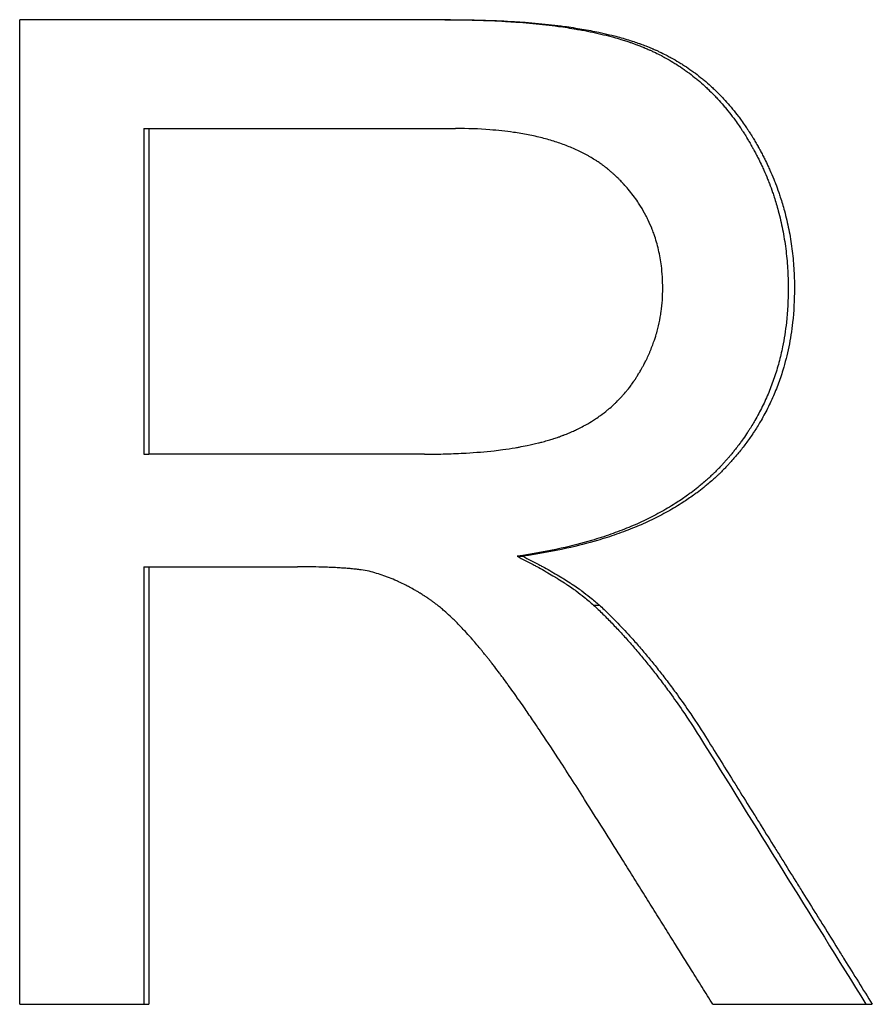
# Model space of a CAD drawing. Extents: x -7.4 to 7.4, y 0 to 13.3.
# Tile 10 of 11: x 0.778 to 1.055, y 5.598 to 5.918. Entities that reach past the tile are written whole.
import ezdxf

# ---------------------------------------------------------------- set-up
doc = ezdxf.new("R2010")
doc.units = 0
doc.header["$MEASUREMENT"] = 0
doc.layers.get('0').update_dxf_attribs({"linetype": 'CONTINUOUS'})

msp = doc.modelspace()

# ---------------------------------------------------------------- linework, layer by layer
for p, q in [((0.91757, 5.91824), (0.77759, 5.91824)), ((0.77759, 5.59824), (0.77759, 5.91824)), ((0.8179, 5.88288), (0.8179, 5.77702)), ((0.8179, 5.88288), (0.81951, 5.88288)), ((0.81951, 5.88288), (0.81951, 5.77702)), ((0.81951, 5.88288), (0.91925, 5.88288)), ((0.8179, 5.77702), (0.81951, 5.77702)), ((0.90917, 5.77702), (0.81951, 5.77702)), ((0.93924, 5.74385), (0.94108, 5.74385)), ((0.8179, 5.74044), (0.81951, 5.74044)), ((0.81951, 5.74044), (0.81951, 5.59824)), ((0.81951, 5.74044), (0.86786, 5.74044)), ((0.96411, 5.728), (0.966, 5.728)), ((0.77759, 5.59824), (0.81951, 5.59824)), ((1.00286, 5.59824), (1.05471, 5.59824))]:
    msp.add_line(p, q)
for points, knots in [([(0.91578, 5.91824), (0.91927, 5.91824), (0.92266, 5.9182), (0.92594, 5.91811), (0.92923, 5.91802), (0.9324, 5.91788), (0.93548, 5.9177), (0.93702, 5.91761), (0.93853, 5.91751), (0.94001, 5.9174), (0.94298, 5.91717), (0.94584, 5.9169), (0.9486, 5.91658), (0.94998, 5.91643), (0.95134, 5.91626), (0.95267, 5.91608), (0.95466, 5.91581), (0.95659, 5.91551), (0.95846, 5.91519), (0.95909, 5.91508), (0.95971, 5.91497), (0.96032, 5.91486), (0.96154, 5.91463), (0.96274, 5.9144), (0.96391, 5.91415), (0.9645, 5.91403), (0.96508, 5.9139), (0.96565, 5.91377), (0.96679, 5.91351), (0.96791, 5.91324), (0.96901, 5.91296), (0.96955, 5.91282), (0.97009, 5.91267), (0.97063, 5.91253), (0.97143, 5.91231), (0.97221, 5.91208), (0.97298, 5.91185), (0.97324, 5.91177), (0.9735, 5.91169), (0.97375, 5.91161), (0.97426, 5.91145), (0.97476, 5.91129), (0.97525, 5.91113), (0.9755, 5.91105), (0.97575, 5.91097), (0.97599, 5.91088), (0.97636, 5.91076), (0.97672, 5.91063), (0.97708, 5.9105), (0.97743, 5.91038), (0.97779, 5.91025), (0.97814, 5.91012), (0.97826, 5.91007), (0.97837, 5.91003), (0.97849, 5.90998), (0.97872, 5.9099), (0.97895, 5.90981), (0.97918, 5.90972), (0.9793, 5.90967), (0.97941, 5.90963), (0.97953, 5.90958), (0.97975, 5.90949), (0.97998, 5.9094), (0.98021, 5.90931), (0.98032, 5.90926), (0.98043, 5.90922), (0.98055, 5.90917), (0.98077, 5.90908), (0.981, 5.90898), (0.98122, 5.90889), (0.98133, 5.90884), (0.98144, 5.90879), (0.98156, 5.90874), (0.98178, 5.90865), (0.982, 5.90855), (0.98222, 5.90845), (0.98234, 5.9084), (0.98245, 5.90835), (0.98256, 5.9083), (0.98289, 5.90815), (0.98322, 5.908), (0.98355, 5.90784), (0.98377, 5.90774), (0.98398, 5.90764), (0.9842, 5.90753), (0.98486, 5.90722), (0.9855, 5.90689), (0.98614, 5.90656), (0.98657, 5.90633), (0.98699, 5.90611), (0.98741, 5.90587), (0.98825, 5.90541), (0.98908, 5.90493), (0.9899, 5.90443), (0.99031, 5.90418), (0.99072, 5.90393), (0.99112, 5.90367), (0.99193, 5.90316), (0.99272, 5.90262), (0.99351, 5.90207), (0.9939, 5.9018), (0.99429, 5.90152), (0.99467, 5.90124), (0.99545, 5.90067), (0.99621, 5.90009), (0.99696, 5.89949), (0.99733, 5.89919), (0.9977, 5.89888), (0.99807, 5.89857), (0.99881, 5.89795), (0.99954, 5.89732), (1.00025, 5.89667), (1.00061, 5.89634), (1.00096, 5.89601), (1.00131, 5.89568), (1.00202, 5.89501), (1.00271, 5.89432), (1.00339, 5.89362), (1.00373, 5.89326), (1.00406, 5.89291), (1.0044, 5.89255), (1.00507, 5.89183), (1.00572, 5.89109), (1.00637, 5.89033), (1.00669, 5.88996), (1.00701, 5.88957), (1.00733, 5.88919), (1.00796, 5.88841), (1.00859, 5.88763), (1.0092, 5.88682), (1.0095, 5.88642), (1.0098, 5.88601), (1.0101, 5.8856), (1.01055, 5.88498), (1.011, 5.88435), (1.01143, 5.88371), (1.01158, 5.8835), (1.01172, 5.88329), (1.01187, 5.88307), (1.01208, 5.88275), (1.0123, 5.88243), (1.01251, 5.8821), (1.01258, 5.88199), (1.01265, 5.88188), (1.01272, 5.88177), (1.01286, 5.88155), (1.01301, 5.88133), (1.01315, 5.88111), (1.01321, 5.881), (1.01328, 5.88089), (1.01335, 5.88078), (1.01349, 5.88056), (1.01363, 5.88034), (1.01377, 5.88011), (1.01384, 5.88), (1.01391, 5.87989), (1.01397, 5.87977), (1.01411, 5.87955), (1.01425, 5.87932), (1.01438, 5.8791), (1.01445, 5.87898), (1.01452, 5.87887), (1.01459, 5.87875), (1.01472, 5.87853), (1.01485, 5.8783), (1.01499, 5.87807), (1.01505, 5.87796), (1.01512, 5.87784), (1.01518, 5.87773), (1.01531, 5.8775), (1.01544, 5.87727), (1.01557, 5.87704), (1.01564, 5.87692), (1.0157, 5.87681), (1.01577, 5.87669), (1.01596, 5.87635), (1.01615, 5.876), (1.01634, 5.87566), (1.01646, 5.87543), (1.01658, 5.87519), (1.01671, 5.87496), (1.01695, 5.8745), (1.01719, 5.87403), (1.01743, 5.87357), (1.01755, 5.87333), (1.01767, 5.8731), (1.01778, 5.87287), (1.01813, 5.87216), (1.01847, 5.87146), (1.0188, 5.87075), (1.01902, 5.87028), (1.01924, 5.8698), (1.01945, 5.86933), (1.01987, 5.86838), (1.02028, 5.86742), (1.02067, 5.86646), (1.02086, 5.86598), (1.02105, 5.8655), (1.02124, 5.86501), (1.02161, 5.86404), (1.02197, 5.86307), (1.02231, 5.86209), (1.02247, 5.8616), (1.02264, 5.86111), (1.0228, 5.86061), (1.02328, 5.85914), (1.02373, 5.85764), (1.02413, 5.85614), (1.0244, 5.85513), (1.02466, 5.85413), (1.02489, 5.85311), (1.02537, 5.85108), (1.02577, 5.84903), (1.02611, 5.84695), (1.02628, 5.84591), (1.02643, 5.84486), (1.02657, 5.84381), (1.02684, 5.84171), (1.02704, 5.83959), (1.02718, 5.83744), (1.02731, 5.83529), (1.02738, 5.83312), (1.02738, 5.83092)], [0, 0, 0, 0, 0.125, 0.125, 0.125, 0.25, 0.25, 0.25, 0.3125, 0.3125, 0.3125, 0.4375, 0.4375, 0.4375, 0.5, 0.5, 0.5, 0.59375, 0.59375, 0.59375, 0.625, 0.625, 0.625, 0.6875, 0.6875, 0.6875, 0.71875, 0.71875, 0.71875, 0.78125, 0.78125, 0.78125, 0.8125, 0.8125, 0.8125, 0.859375, 0.859375, 0.859375, 0.875, 0.875, 0.875, 0.90625, 0.90625, 0.90625, 0.921875, 0.921875, 0.921875, 0.945312, 0.945312, 0.945312, 0.96875, 0.96875, 0.96875, 0.976562, 0.976562, 0.976562, 0.992188, 0.992188, 0.992188, 1, 1, 1, 1.015625, 1.015625, 1.015625, 1.023438, 1.023438, 1.023438, 1.039062, 1.039062, 1.039062, 1.046875, 1.046875, 1.046875, 1.0625, 1.0625, 1.0625, 1.070312, 1.070312, 1.070312, 1.09375, 1.09375, 1.09375, 1.109375, 1.109375, 1.109375, 1.15625, 1.15625, 1.15625, 1.1875, 1.1875, 1.1875, 1.25, 1.25, 1.25, 1.28125, 1.28125, 1.28125, 1.34375, 1.34375, 1.34375, 1.375, 1.375, 1.375, 1.4375, 1.4375, 1.4375, 1.46875, 1.46875, 1.46875, 1.53125, 1.53125, 1.53125, 1.5625, 1.5625, 1.5625, 1.625, 1.625, 1.625, 1.65625, 1.65625, 1.65625, 1.71875, 1.71875, 1.71875, 1.75, 1.75, 1.75, 1.8125, 1.8125, 1.8125, 1.84375, 1.84375, 1.84375, 1.890625, 1.890625, 1.890625, 1.90625, 1.90625, 1.90625, 1.929688, 1.929688, 1.929688, 1.9375, 1.9375, 1.9375, 1.953125, 1.953125, 1.953125, 1.960938, 1.960938, 1.960938, 1.976562, 1.976562, 1.976562, 1.984375, 1.984375, 1.984375, 2, 2, 2, 2.007812, 2.007812, 2.007812, 2.023438, 2.023438, 2.023438, 2.03125, 2.03125, 2.03125, 2.046875, 2.046875, 2.046875, 2.054688, 2.054688, 2.054688, 2.078125, 2.078125, 2.078125, 2.09375, 2.09375, 2.09375, 2.125, 2.125, 2.125, 2.140625, 2.140625, 2.140625, 2.1875, 2.1875, 2.1875, 2.21875, 2.21875, 2.21875, 2.28125, 2.28125, 2.28125, 2.3125, 2.3125, 2.3125, 2.375, 2.375, 2.375, 2.40625, 2.40625, 2.40625, 2.5, 2.5, 2.5, 2.5625, 2.5625, 2.5625, 2.6875, 2.6875, 2.6875, 2.75, 2.75, 2.75, 2.875, 2.875, 2.875, 3, 3, 3, 3]), ([(0.91757, 5.91824), (0.92107, 5.91824), (0.92447, 5.9182), (0.92776, 5.91811), (0.93105, 5.91802), (0.93423, 5.91788), (0.93731, 5.9177), (0.93885, 5.91761), (0.94036, 5.91751), (0.94185, 5.9174), (0.94483, 5.91717), (0.9477, 5.9169), (0.95046, 5.91658), (0.95184, 5.91643), (0.9532, 5.91626), (0.95453, 5.91608), (0.95653, 5.91581), (0.95846, 5.91551), (0.96034, 5.91519), (0.96222, 5.91487), (0.96404, 5.91452), (0.9658, 5.91415), (0.96639, 5.91403), (0.96697, 5.9139), (0.96754, 5.91377), (0.96869, 5.91351), (0.96981, 5.91324), (0.9709, 5.91296), (0.97145, 5.91282), (0.97199, 5.91267), (0.97253, 5.91253), (0.97333, 5.91231), (0.97412, 5.91208), (0.97489, 5.91185), (0.97566, 5.91161), (0.97642, 5.91138), (0.97716, 5.91113), (0.97778, 5.91093), (0.97839, 5.91072), (0.97899, 5.9105), (0.97911, 5.91046), (0.97923, 5.91042), (0.97935, 5.91038), (0.97994, 5.91016), (0.98053, 5.90994), (0.9811, 5.90972), (0.98145, 5.90958), (0.98179, 5.90945), (0.98213, 5.90931), (0.98247, 5.90917), (0.98281, 5.90903), (0.98314, 5.90889), (0.98325, 5.90884), (0.98337, 5.90879), (0.98348, 5.90874), (0.9837, 5.90865), (0.98393, 5.90855), (0.98415, 5.90845), (0.98426, 5.9084), (0.98437, 5.90835), (0.98448, 5.9083), (0.98481, 5.90815), (0.98514, 5.908), (0.98547, 5.90784), (0.98569, 5.90774), (0.98591, 5.90764), (0.98613, 5.90753), (0.98678, 5.90722), (0.98743, 5.90689), (0.98807, 5.90656), (0.9885, 5.90633), (0.98892, 5.90611), (0.98935, 5.90587), (0.99019, 5.90541), (0.99102, 5.90493), (0.99184, 5.90443), (0.99225, 5.90418), (0.99266, 5.90393), (0.99306, 5.90367), (0.99387, 5.90316), (0.99467, 5.90262), (0.99545, 5.90207), (0.99584, 5.9018), (0.99623, 5.90152), (0.99662, 5.90124), (0.9974, 5.90067), (0.99816, 5.90009), (0.99891, 5.89949), (0.99928, 5.89919), (0.99966, 5.89888), (1.00003, 5.89857), (1.00076, 5.89795), (1.00149, 5.89732), (1.00221, 5.89667), (1.00257, 5.89634), (1.00292, 5.89601), (1.00327, 5.89568), (1.00398, 5.89501), (1.00467, 5.89432), (1.00535, 5.89362), (1.00569, 5.89326), (1.00603, 5.89291), (1.00637, 5.89255), (1.00704, 5.89183), (1.00769, 5.89109), (1.00834, 5.89033), (1.00866, 5.88996), (1.00898, 5.88957), (1.0093, 5.88919), (1.00994, 5.88841), (1.01056, 5.88763), (1.01117, 5.88682), (1.01148, 5.88642), (1.01178, 5.88601), (1.01208, 5.8856), (1.01253, 5.88498), (1.01298, 5.88435), (1.01341, 5.88371), (1.01356, 5.8835), (1.0137, 5.88329), (1.01385, 5.88307), (1.01407, 5.88275), (1.01428, 5.88243), (1.01449, 5.8821), (1.01456, 5.88199), (1.01464, 5.88188), (1.01471, 5.88177), (1.01485, 5.88155), (1.01499, 5.88133), (1.01513, 5.88111), (1.0152, 5.881), (1.01527, 5.88089), (1.01534, 5.88078), (1.01548, 5.88056), (1.01562, 5.88034), (1.01575, 5.88011), (1.01582, 5.88), (1.01589, 5.87989), (1.01596, 5.87977), (1.0161, 5.87955), (1.01623, 5.87932), (1.01637, 5.8791), (1.01644, 5.87898), (1.0165, 5.87887), (1.01657, 5.87875), (1.01671, 5.87853), (1.01684, 5.8783), (1.01697, 5.87807), (1.01704, 5.87796), (1.01711, 5.87784), (1.01717, 5.87773), (1.0173, 5.8775), (1.01743, 5.87727), (1.01756, 5.87704), (1.01763, 5.87692), (1.01769, 5.87681), (1.01776, 5.87669), (1.01795, 5.87635), (1.01814, 5.876), (1.01833, 5.87566), (1.01845, 5.87543), (1.01857, 5.87519), (1.0187, 5.87496), (1.01894, 5.8745), (1.01919, 5.87403), (1.01942, 5.87357), (1.01954, 5.87333), (1.01966, 5.8731), (1.01978, 5.87287), (1.02013, 5.87216), (1.02047, 5.87146), (1.0208, 5.87075), (1.02102, 5.87028), (1.02123, 5.8698), (1.02145, 5.86933), (1.02187, 5.86838), (1.02228, 5.86742), (1.02267, 5.86646), (1.02286, 5.86598), (1.02305, 5.8655), (1.02324, 5.86501), (1.02361, 5.86404), (1.02397, 5.86307), (1.02431, 5.86209), (1.02448, 5.8616), (1.02464, 5.86111), (1.0248, 5.86061), (1.02529, 5.85914), (1.02573, 5.85764), (1.02614, 5.85614), (1.02641, 5.85513), (1.02666, 5.85413), (1.0269, 5.85311), (1.02738, 5.85108), (1.02778, 5.84903), (1.02812, 5.84695), (1.02829, 5.84591), (1.02844, 5.84486), (1.02858, 5.84381), (1.02885, 5.84171), (1.02905, 5.83959), (1.02919, 5.83744), (1.02933, 5.83529), (1.02939, 5.83312), (1.02939, 5.83092)], [0, 0, 0, 0, 0.125, 0.125, 0.125, 0.25, 0.25, 0.25, 0.3125, 0.3125, 0.3125, 0.4375, 0.4375, 0.4375, 0.5, 0.5, 0.5, 0.59375, 0.59375, 0.59375, 0.6875, 0.6875, 0.6875, 0.71875, 0.71875, 0.71875, 0.78125, 0.78125, 0.78125, 0.8125, 0.8125, 0.8125, 0.859375, 0.859375, 0.859375, 0.90625, 0.90625, 0.90625, 0.945312, 0.945312, 0.945312, 0.953125, 0.953125, 0.953125, 0.992188, 0.992188, 0.992188, 1.015625, 1.015625, 1.015625, 1.039062, 1.039062, 1.039062, 1.046875, 1.046875, 1.046875, 1.0625, 1.0625, 1.0625, 1.070312, 1.070312, 1.070312, 1.09375, 1.09375, 1.09375, 1.109375, 1.109375, 1.109375, 1.15625, 1.15625, 1.15625, 1.1875, 1.1875, 1.1875, 1.25, 1.25, 1.25, 1.28125, 1.28125, 1.28125, 1.34375, 1.34375, 1.34375, 1.375, 1.375, 1.375, 1.4375, 1.4375, 1.4375, 1.46875, 1.46875, 1.46875, 1.53125, 1.53125, 1.53125, 1.5625, 1.5625, 1.5625, 1.625, 1.625, 1.625, 1.65625, 1.65625, 1.65625, 1.71875, 1.71875, 1.71875, 1.75, 1.75, 1.75, 1.8125, 1.8125, 1.8125, 1.84375, 1.84375, 1.84375, 1.890625, 1.890625, 1.890625, 1.90625, 1.90625, 1.90625, 1.929688, 1.929688, 1.929688, 1.9375, 1.9375, 1.9375, 1.953125, 1.953125, 1.953125, 1.960938, 1.960938, 1.960938, 1.976562, 1.976562, 1.976562, 1.984375, 1.984375, 1.984375, 2, 2, 2, 2.007812, 2.007812, 2.007812, 2.023438, 2.023438, 2.023438, 2.03125, 2.03125, 2.03125, 2.046875, 2.046875, 2.046875, 2.054688, 2.054688, 2.054688, 2.078125, 2.078125, 2.078125, 2.09375, 2.09375, 2.09375, 2.125, 2.125, 2.125, 2.140625, 2.140625, 2.140625, 2.1875, 2.1875, 2.1875, 2.21875, 2.21875, 2.21875, 2.28125, 2.28125, 2.28125, 2.3125, 2.3125, 2.3125, 2.375, 2.375, 2.375, 2.40625, 2.40625, 2.40625, 2.5, 2.5, 2.5, 2.5625, 2.5625, 2.5625, 2.6875, 2.6875, 2.6875, 2.75, 2.75, 2.75, 2.875, 2.875, 2.875, 3, 3, 3, 3]), ([(0.98659, 5.83092), (0.98659, 5.83345), (0.98644, 5.83589), (0.98614, 5.83826), (0.98592, 5.84004), (0.98561, 5.84178), (0.98522, 5.84347), (0.98482, 5.84517), (0.98435, 5.84682), (0.98379, 5.84843), (0.9836, 5.84897), (0.9834, 5.8495), (0.9832, 5.85003), (0.98279, 5.85108), (0.98234, 5.85212), (0.98185, 5.85314), (0.98161, 5.85365), (0.98135, 5.85415), (0.98109, 5.85465), (0.98057, 5.85565), (0.98001, 5.85663), (0.97941, 5.85759), (0.97911, 5.85807), (0.9788, 5.85855), (0.97848, 5.85902), (0.97801, 5.85973), (0.97751, 5.86043), (0.97699, 5.86111), (0.97647, 5.8618), (0.97593, 5.86247), (0.97537, 5.86314), (0.9749, 5.86369), (0.97442, 5.86424), (0.97392, 5.86478), (0.97382, 5.86489), (0.97372, 5.865), (0.97362, 5.86511), (0.97332, 5.86543), (0.97301, 5.86575), (0.9727, 5.86606), (0.97249, 5.86628), (0.97228, 5.86649), (0.97207, 5.8667), (0.97175, 5.86701), (0.97143, 5.86732), (0.9711, 5.86763), (0.97099, 5.86773), (0.97088, 5.86783), (0.97077, 5.86794), (0.97054, 5.86814), (0.97032, 5.86834), (0.97009, 5.86855), (0.96998, 5.86865), (0.96986, 5.86875), (0.96975, 5.86885), (0.96958, 5.86899), (0.9694, 5.86914), (0.96923, 5.86929), (0.96917, 5.86934), (0.96911, 5.86939), (0.96905, 5.86944), (0.96893, 5.86953), (0.96881, 5.86963), (0.9687, 5.86973), (0.96864, 5.86977), (0.96858, 5.86982), (0.96852, 5.86987), (0.96834, 5.87001), (0.96816, 5.87016), (0.96797, 5.8703), (0.96785, 5.87039), (0.96773, 5.87049), (0.96761, 5.87058), (0.96736, 5.87077), (0.96711, 5.87095), (0.96686, 5.87113), (0.96673, 5.87122), (0.96661, 5.87131), (0.96648, 5.8714), (0.9661, 5.87167), (0.96571, 5.87194), (0.96532, 5.8722), (0.96505, 5.87237), (0.96479, 5.87254), (0.96452, 5.87271), (0.96398, 5.87305), (0.96344, 5.87338), (0.96288, 5.8737), (0.9626, 5.87387), (0.96232, 5.87402), (0.96203, 5.87418), (0.96118, 5.87465), (0.9603, 5.8751), (0.9594, 5.87553), (0.9588, 5.87582), (0.95819, 5.8761), (0.95756, 5.87637), (0.95632, 5.87691), (0.95503, 5.87742), (0.95369, 5.8779), (0.95302, 5.87813), (0.95235, 5.87836), (0.95166, 5.87858), (0.95028, 5.87902), (0.94886, 5.87943), (0.94739, 5.8798), (0.94666, 5.87999), (0.94592, 5.88017), (0.94516, 5.88034), (0.94365, 5.88067), (0.9421, 5.88098), (0.94051, 5.88125), (0.93971, 5.88139), (0.9389, 5.88151), (0.93808, 5.88163), (0.93562, 5.88199), (0.93306, 5.88227), (0.9304, 5.88247), (0.92686, 5.88274), (0.92315, 5.88288), (0.91925, 5.88288)], [0, 0, 0, 0, 0.166667, 0.166667, 0.166667, 0.291667, 0.291667, 0.291667, 0.416667, 0.416667, 0.416667, 0.458333, 0.458333, 0.458333, 0.541667, 0.541667, 0.541667, 0.583333, 0.583333, 0.583333, 0.666667, 0.666667, 0.666667, 0.708333, 0.708333, 0.708333, 0.770833, 0.770833, 0.770833, 0.833333, 0.833333, 0.833333, 0.885417, 0.885417, 0.885417, 0.895833, 0.895833, 0.895833, 0.927083, 0.927083, 0.927083, 0.947917, 0.947917, 0.947917, 0.979167, 0.979167, 0.979167, 0.989583, 0.989583, 0.989583, 1.010417, 1.010417, 1.010417, 1.020833, 1.020833, 1.020833, 1.036458, 1.036458, 1.036458, 1.041667, 1.041667, 1.041667, 1.052083, 1.052083, 1.052083, 1.057292, 1.057292, 1.057292, 1.072917, 1.072917, 1.072917, 1.083333, 1.083333, 1.083333, 1.104167, 1.104167, 1.104167, 1.114583, 1.114583, 1.114583, 1.145833, 1.145833, 1.145833, 1.166667, 1.166667, 1.166667, 1.208333, 1.208333, 1.208333, 1.229167, 1.229167, 1.229167, 1.291667, 1.291667, 1.291667, 1.333333, 1.333333, 1.333333, 1.416667, 1.416667, 1.416667, 1.458333, 1.458333, 1.458333, 1.541667, 1.541667, 1.541667, 1.583333, 1.583333, 1.583333, 1.666667, 1.666667, 1.666667, 1.708333, 1.708333, 1.708333, 1.833333, 1.833333, 1.833333, 2, 2, 2, 2]), ([(0.90917, 5.77702), (0.91155, 5.77702), (0.91387, 5.77705), (0.91612, 5.77712), (0.91837, 5.77718), (0.92055, 5.77727), (0.92267, 5.7774), (0.92585, 5.77758), (0.92888, 5.77784), (0.93177, 5.77817), (0.93273, 5.77828), (0.93368, 5.77839), (0.9346, 5.77852), (0.936, 5.7787), (0.93736, 5.77891), (0.93868, 5.77913), (0.93912, 5.7792), (0.93955, 5.77928), (0.93998, 5.77936), (0.94085, 5.77951), (0.9417, 5.77968), (0.94253, 5.77985), (0.94378, 5.7801), (0.94499, 5.78038), (0.94616, 5.78067), (0.94655, 5.78077), (0.94694, 5.78087), (0.94732, 5.78097), (0.9479, 5.78112), (0.94846, 5.78128), (0.94902, 5.78144), (0.94958, 5.7816), (0.95012, 5.78176), (0.95066, 5.78193), (0.95084, 5.78199), (0.95102, 5.78204), (0.9512, 5.7821), (0.95173, 5.78227), (0.95225, 5.78245), (0.95277, 5.78263), (0.95285, 5.78266), (0.95294, 5.78269), (0.95302, 5.78272), (0.95345, 5.78287), (0.95387, 5.78303), (0.95428, 5.78319), (0.95436, 5.78322), (0.95445, 5.78325), (0.95453, 5.78328), (0.95478, 5.78338), (0.95502, 5.78348), (0.95527, 5.78357), (0.95543, 5.78364), (0.9556, 5.78371), (0.95576, 5.78377), (0.95608, 5.78391), (0.95641, 5.78404), (0.95672, 5.78418), (0.95688, 5.78425), (0.95704, 5.78432), (0.9572, 5.78439), (0.95768, 5.7846), (0.95815, 5.78482), (0.95861, 5.78504), (0.95892, 5.78519), (0.95923, 5.78534), (0.95953, 5.7855), (0.96014, 5.7858), (0.96074, 5.78612), (0.96133, 5.78644), (0.96162, 5.78661), (0.96192, 5.78677), (0.9622, 5.78694), (0.96307, 5.78744), (0.96392, 5.78796), (0.96474, 5.78851), (0.96529, 5.78887), (0.96583, 5.78924), (0.96636, 5.78963), (0.96715, 5.7902), (0.96792, 5.7908), (0.96867, 5.79141), (0.96892, 5.79162), (0.96917, 5.79183), (0.96941, 5.79204), (0.9699, 5.79246), (0.97038, 5.79289), (0.97085, 5.79333), (0.97108, 5.79355), (0.97132, 5.79377), (0.97155, 5.79399), (0.972, 5.79444), (0.97245, 5.7949), (0.97289, 5.79537), (0.97311, 5.7956), (0.97333, 5.79584), (0.97354, 5.79608), (0.97397, 5.79655), (0.97439, 5.79704), (0.9748, 5.79754), (0.97501, 5.79779), (0.97521, 5.79804), (0.97541, 5.79829), (0.97571, 5.79867), (0.976, 5.79906), (0.97629, 5.79945), (0.97638, 5.79958), (0.97648, 5.79971), (0.97657, 5.79984), (0.97672, 5.80004), (0.97686, 5.80023), (0.977, 5.80043), (0.97704, 5.8005), (0.97709, 5.80057), (0.97714, 5.80063), (0.97723, 5.80077), (0.97732, 5.8009), (0.97741, 5.80104), (0.97746, 5.8011), (0.9775, 5.80117), (0.97755, 5.80124), (0.97764, 5.80137), (0.97773, 5.80151), (0.97782, 5.80165), (0.97786, 5.80172), (0.9779, 5.80178), (0.97795, 5.80185), (0.97804, 5.80199), (0.97813, 5.80213), (0.97821, 5.80227), (0.97826, 5.80234), (0.9783, 5.8024), (0.97834, 5.80247), (0.97847, 5.80268), (0.9786, 5.80289), (0.97873, 5.8031), (0.97881, 5.80324), (0.9789, 5.80338), (0.97898, 5.80352), (0.97902, 5.80359), (0.97906, 5.80366), (0.9791, 5.80373), (0.97923, 5.80394), (0.97935, 5.80415), (0.97947, 5.80436), (0.97955, 5.8045), (0.97963, 5.80464), (0.97971, 5.80478), (0.97987, 5.80506), (0.98002, 5.80534), (0.98018, 5.80562), (0.98025, 5.80576), (0.98033, 5.8059), (0.9804, 5.80605), (0.98063, 5.80647), (0.98085, 5.8069), (0.98106, 5.80732), (0.9812, 5.80761), (0.98134, 5.80789), (0.98148, 5.80818), (0.98175, 5.80875), (0.98201, 5.80933), (0.98226, 5.80991), (0.98239, 5.8102), (0.98251, 5.81049), (0.98263, 5.81078), (0.98287, 5.81136), (0.9831, 5.81194), (0.98332, 5.81253), (0.98343, 5.81282), (0.98353, 5.81311), (0.98364, 5.81341), (0.98395, 5.81429), (0.98423, 5.81518), (0.9845, 5.81608), (0.98467, 5.81667), (0.98483, 5.81727), (0.98499, 5.81788), (0.98529, 5.81908), (0.98555, 5.8203), (0.98577, 5.82152), (0.98588, 5.82214), (0.98598, 5.82275), (0.98607, 5.82337), (0.98624, 5.82461), (0.98637, 5.82586), (0.98646, 5.82712), (0.98655, 5.82837), (0.98659, 5.82964), (0.98659, 5.83092)], [0, 0, 0, 0, 0.125, 0.125, 0.125, 0.25, 0.25, 0.25, 0.4375, 0.4375, 0.4375, 0.5, 0.5, 0.5, 0.59375, 0.59375, 0.59375, 0.625, 0.625, 0.625, 0.6875, 0.6875, 0.6875, 0.78125, 0.78125, 0.78125, 0.8125, 0.8125, 0.8125, 0.859375, 0.859375, 0.859375, 0.90625, 0.90625, 0.90625, 0.921875, 0.921875, 0.921875, 0.96875, 0.96875, 0.96875, 0.976562, 0.976562, 0.976562, 1.015625, 1.015625, 1.015625, 1.023438, 1.023438, 1.023438, 1.046875, 1.046875, 1.046875, 1.0625, 1.0625, 1.0625, 1.09375, 1.09375, 1.09375, 1.109375, 1.109375, 1.109375, 1.15625, 1.15625, 1.15625, 1.1875, 1.1875, 1.1875, 1.25, 1.25, 1.25, 1.28125, 1.28125, 1.28125, 1.375, 1.375, 1.375, 1.4375, 1.4375, 1.4375, 1.53125, 1.53125, 1.53125, 1.5625, 1.5625, 1.5625, 1.625, 1.625, 1.625, 1.65625, 1.65625, 1.65625, 1.71875, 1.71875, 1.71875, 1.75, 1.75, 1.75, 1.8125, 1.8125, 1.8125, 1.84375, 1.84375, 1.84375, 1.890625, 1.890625, 1.890625, 1.90625, 1.90625, 1.90625, 1.929688, 1.929688, 1.929688, 1.9375, 1.9375, 1.9375, 1.953125, 1.953125, 1.953125, 1.960938, 1.960938, 1.960938, 1.976562, 1.976562, 1.976562, 1.984375, 1.984375, 1.984375, 2, 2, 2, 2.007812, 2.007812, 2.007812, 2.03125, 2.03125, 2.03125, 2.046875, 2.046875, 2.046875, 2.054688, 2.054688, 2.054688, 2.078125, 2.078125, 2.078125, 2.09375, 2.09375, 2.09375, 2.125, 2.125, 2.125, 2.140625, 2.140625, 2.140625, 2.1875, 2.1875, 2.1875, 2.21875, 2.21875, 2.21875, 2.28125, 2.28125, 2.28125, 2.3125, 2.3125, 2.3125, 2.375, 2.375, 2.375, 2.40625, 2.40625, 2.40625, 2.5, 2.5, 2.5, 2.5625, 2.5625, 2.5625, 2.6875, 2.6875, 2.6875, 2.75, 2.75, 2.75, 2.875, 2.875, 2.875, 3, 3, 3, 3]), ([(1.02738, 5.83092), (1.02738, 5.82713), (1.02718, 5.82344), (1.02678, 5.81984), (1.02648, 5.81715), (1.02607, 5.81451), (1.02555, 5.81193), (1.02537, 5.81107), (1.02518, 5.81021), (1.02498, 5.80937), (1.02458, 5.80767), (1.02414, 5.806), (1.02364, 5.80435), (1.02339, 5.80353), (1.02312, 5.80271), (1.02285, 5.8019), (1.0223, 5.80028), (1.0217, 5.79869), (1.02105, 5.79712), (1.02073, 5.79633), (1.02039, 5.79555), (1.02004, 5.79478), (1.01934, 5.79324), (1.01859, 5.79172), (1.01779, 5.79022), (1.01739, 5.78947), (1.01698, 5.78873), (1.01655, 5.788), (1.01592, 5.78689), (1.01525, 5.78581), (1.01456, 5.78473), (1.01433, 5.78437), (1.01409, 5.78402), (1.01385, 5.78366), (1.01338, 5.78295), (1.01289, 5.78225), (1.01239, 5.78155), (1.01214, 5.7812), (1.01189, 5.78086), (1.01163, 5.78051), (1.01125, 5.77999), (1.01086, 5.77948), (1.01046, 5.77897), (1.01033, 5.7788), (1.01019, 5.77863), (1.01006, 5.77846), (1.00979, 5.77812), (1.00952, 5.77778), (1.00924, 5.77744), (1.00911, 5.77728), (1.00897, 5.77711), (1.00883, 5.77694), (1.00862, 5.77669), (1.00841, 5.77644), (1.0082, 5.77619), (1.00798, 5.77594), (1.00777, 5.77569), (1.00756, 5.77545), (1.00748, 5.77536), (1.00741, 5.77528), (1.00734, 5.7752), (1.00719, 5.77503), (1.00705, 5.77487), (1.0069, 5.77471), (1.00683, 5.77462), (1.00676, 5.77454), (1.00668, 5.77446), (1.00654, 5.7743), (1.00639, 5.77413), (1.00624, 5.77397), (1.00617, 5.77389), (1.00609, 5.77381), (1.00602, 5.77373), (1.00587, 5.77357), (1.00572, 5.7734), (1.00557, 5.77324), (1.00549, 5.77316), (1.00542, 5.77308), (1.00534, 5.773), (1.00519, 5.77284), (1.00504, 5.77268), (1.00488, 5.77252), (1.00481, 5.77244), (1.00473, 5.77236), (1.00465, 5.77228), (1.0045, 5.77213), (1.00434, 5.77197), (1.00419, 5.77181), (1.00411, 5.77173), (1.00403, 5.77165), (1.00395, 5.77157), (1.0038, 5.77142), (1.00364, 5.77126), (1.00348, 5.77111), (1.0034, 5.77103), (1.00332, 5.77095), (1.00324, 5.77087), (1.003, 5.77064), (1.00276, 5.77041), (1.00252, 5.77018), (1.00236, 5.77003), (1.00219, 5.76987), (1.00203, 5.76972), (1.0017, 5.76942), (1.00137, 5.76912), (1.00104, 5.76882), (1.00087, 5.76867), (1.00071, 5.76852), (1.00054, 5.76837), (1.00003, 5.76793), (0.99952, 5.76749), (0.999, 5.76705), (0.99865, 5.76676), (0.9983, 5.76648), (0.99795, 5.76619), (0.99724, 5.76562), (0.99652, 5.76507), (0.99578, 5.76452), (0.99541, 5.76424), (0.99504, 5.76397), (0.99467, 5.7637), (0.99355, 5.76289), (0.99239, 5.7621), (0.99121, 5.76134), (0.99042, 5.76083), (0.98962, 5.76033), (0.9888, 5.75984), (0.98717, 5.75886), (0.98548, 5.75792), (0.98374, 5.75702), (0.98287, 5.75657), (0.98199, 5.75613), (0.98109, 5.7557), (0.9793, 5.75483), (0.97745, 5.75401), (0.97555, 5.75323), (0.9746, 5.75283), (0.97363, 5.75245), (0.97265, 5.75208), (0.9707, 5.75133), (0.96869, 5.75063), (0.96662, 5.74996), (0.96559, 5.74963), (0.96454, 5.74931), (0.96348, 5.74899), (0.96031, 5.74805), (0.95701, 5.7472), (0.95358, 5.74644), (0.94902, 5.74542), (0.94424, 5.74456), (0.93924, 5.74385)], [0, 0, 0, 0, 0.166667, 0.166667, 0.166667, 0.291667, 0.291667, 0.291667, 0.333333, 0.333333, 0.333333, 0.416667, 0.416667, 0.416667, 0.458333, 0.458333, 0.458333, 0.541667, 0.541667, 0.541667, 0.583333, 0.583333, 0.583333, 0.666667, 0.666667, 0.666667, 0.708333, 0.708333, 0.708333, 0.770833, 0.770833, 0.770833, 0.791667, 0.791667, 0.791667, 0.833333, 0.833333, 0.833333, 0.854167, 0.854167, 0.854167, 0.885417, 0.885417, 0.885417, 0.895833, 0.895833, 0.895833, 0.916667, 0.916667, 0.916667, 0.927083, 0.927083, 0.927083, 0.942708, 0.942708, 0.942708, 0.958333, 0.958333, 0.958333, 0.963542, 0.963542, 0.963542, 0.973958, 0.973958, 0.973958, 0.979167, 0.979167, 0.979167, 0.989583, 0.989583, 0.989583, 0.994792, 0.994792, 0.994792, 1.005208, 1.005208, 1.005208, 1.010417, 1.010417, 1.010417, 1.020833, 1.020833, 1.020833, 1.026042, 1.026042, 1.026042, 1.036458, 1.036458, 1.036458, 1.041667, 1.041667, 1.041667, 1.052083, 1.052083, 1.052083, 1.057292, 1.057292, 1.057292, 1.072917, 1.072917, 1.072917, 1.083333, 1.083333, 1.083333, 1.104167, 1.104167, 1.104167, 1.114583, 1.114583, 1.114583, 1.145833, 1.145833, 1.145833, 1.166667, 1.166667, 1.166667, 1.208333, 1.208333, 1.208333, 1.229167, 1.229167, 1.229167, 1.291667, 1.291667, 1.291667, 1.333333, 1.333333, 1.333333, 1.416667, 1.416667, 1.416667, 1.458333, 1.458333, 1.458333, 1.541667, 1.541667, 1.541667, 1.583333, 1.583333, 1.583333, 1.666667, 1.666667, 1.666667, 1.708333, 1.708333, 1.708333, 1.833333, 1.833333, 1.833333, 2, 2, 2, 2]), ([(1.02939, 5.83092), (1.02939, 5.82713), (1.02919, 5.82344), (1.02879, 5.81984), (1.02849, 5.81715), (1.02808, 5.81451), (1.02755, 5.81193), (1.02703, 5.80935), (1.02639, 5.80682), (1.02564, 5.80435), (1.02539, 5.80353), (1.02513, 5.80271), (1.02485, 5.8019), (1.0243, 5.80028), (1.0237, 5.79869), (1.02305, 5.79712), (1.02272, 5.79633), (1.02239, 5.79555), (1.02204, 5.79478), (1.02133, 5.79324), (1.02058, 5.79172), (1.01978, 5.79022), (1.01938, 5.78947), (1.01897, 5.78873), (1.01854, 5.788), (1.0179, 5.78689), (1.01724, 5.78581), (1.01654, 5.78473), (1.01631, 5.78437), (1.01608, 5.78402), (1.01584, 5.78366), (1.01513, 5.7826), (1.01438, 5.78155), (1.01361, 5.78051), (1.01323, 5.77999), (1.01284, 5.77948), (1.01244, 5.77897), (1.01204, 5.77846), (1.01163, 5.77795), (1.01122, 5.77744), (1.01108, 5.77728), (1.01094, 5.77711), (1.0108, 5.77694), (1.01052, 5.77661), (1.01024, 5.77627), (1.00996, 5.77594), (1.00982, 5.77578), (1.00967, 5.77561), (1.00953, 5.77545), (1.00924, 5.77512), (1.00895, 5.77479), (1.00865, 5.77446), (1.00851, 5.7743), (1.00836, 5.77413), (1.00821, 5.77397), (1.00799, 5.77373), (1.00776, 5.77349), (1.00754, 5.77324), (1.00746, 5.77316), (1.00738, 5.77308), (1.00731, 5.773), (1.00716, 5.77284), (1.007, 5.77268), (1.00685, 5.77252), (1.00677, 5.77244), (1.0067, 5.77236), (1.00662, 5.77228), (1.00646, 5.77213), (1.00631, 5.77197), (1.00615, 5.77181), (1.00608, 5.77173), (1.006, 5.77165), (1.00592, 5.77157), (1.00576, 5.77142), (1.0056, 5.77126), (1.00544, 5.77111), (1.00537, 5.77103), (1.00529, 5.77095), (1.00521, 5.77087), (1.00497, 5.77064), (1.00473, 5.77041), (1.00448, 5.77018), (1.00432, 5.77003), (1.00416, 5.76987), (1.00399, 5.76972), (1.00367, 5.76942), (1.00333, 5.76912), (1.003, 5.76882), (1.00283, 5.76867), (1.00266, 5.76852), (1.0025, 5.76837), (1.00199, 5.76793), (1.00148, 5.76749), (1.00095, 5.76705), (1.00061, 5.76676), (1.00025, 5.76648), (0.9999, 5.76619), (0.99919, 5.76562), (0.99847, 5.76507), (0.99773, 5.76452), (0.99736, 5.76424), (0.99699, 5.76397), (0.99662, 5.7637), (0.99549, 5.76289), (0.99434, 5.7621), (0.99315, 5.76134), (0.99236, 5.76083), (0.99156, 5.76033), (0.99074, 5.75984), (0.9891, 5.75886), (0.98741, 5.75792), (0.98567, 5.75702), (0.9848, 5.75657), (0.98391, 5.75613), (0.98301, 5.7557), (0.98122, 5.75483), (0.97936, 5.75401), (0.97746, 5.75323), (0.97651, 5.75283), (0.97554, 5.75245), (0.97456, 5.75208), (0.9726, 5.75133), (0.97058, 5.75063), (0.96851, 5.74996), (0.96748, 5.74963), (0.96643, 5.74931), (0.96537, 5.74899), (0.96219, 5.74805), (0.95888, 5.7472), (0.95545, 5.74644), (0.95088, 5.74542), (0.94609, 5.74456), (0.94108, 5.74385)], [0, 0, 0, 0, 0.166667, 0.166667, 0.166667, 0.291667, 0.291667, 0.291667, 0.416667, 0.416667, 0.416667, 0.458333, 0.458333, 0.458333, 0.541667, 0.541667, 0.541667, 0.583333, 0.583333, 0.583333, 0.666667, 0.666667, 0.666667, 0.708333, 0.708333, 0.708333, 0.770833, 0.770833, 0.770833, 0.791667, 0.791667, 0.791667, 0.854167, 0.854167, 0.854167, 0.885417, 0.885417, 0.885417, 0.916667, 0.916667, 0.916667, 0.927083, 0.927083, 0.927083, 0.947917, 0.947917, 0.947917, 0.958333, 0.958333, 0.958333, 0.979167, 0.979167, 0.979167, 0.989583, 0.989583, 0.989583, 1.005208, 1.005208, 1.005208, 1.010417, 1.010417, 1.010417, 1.020833, 1.020833, 1.020833, 1.026042, 1.026042, 1.026042, 1.036458, 1.036458, 1.036458, 1.041667, 1.041667, 1.041667, 1.052083, 1.052083, 1.052083, 1.057292, 1.057292, 1.057292, 1.072917, 1.072917, 1.072917, 1.083333, 1.083333, 1.083333, 1.104167, 1.104167, 1.104167, 1.114583, 1.114583, 1.114583, 1.145833, 1.145833, 1.145833, 1.166667, 1.166667, 1.166667, 1.208333, 1.208333, 1.208333, 1.229167, 1.229167, 1.229167, 1.291667, 1.291667, 1.291667, 1.333333, 1.333333, 1.333333, 1.416667, 1.416667, 1.416667, 1.458333, 1.458333, 1.458333, 1.541667, 1.541667, 1.541667, 1.583333, 1.583333, 1.583333, 1.666667, 1.666667, 1.666667, 1.708333, 1.708333, 1.708333, 1.833333, 1.833333, 1.833333, 2, 2, 2, 2]), ([(0.93924, 5.74385), (0.94014, 5.7434), (0.94103, 5.74296), (0.9419, 5.74251), (0.94277, 5.74207), (0.94362, 5.74162), (0.94445, 5.74118), (0.94487, 5.74095), (0.94528, 5.74073), (0.94569, 5.74051), (0.9465, 5.74006), (0.9473, 5.73962), (0.94808, 5.73918), (0.94847, 5.73896), (0.94885, 5.73873), (0.94923, 5.73851), (0.95, 5.73807), (0.95074, 5.73763), (0.95147, 5.73719), (0.95183, 5.73697), (0.95219, 5.73675), (0.95254, 5.73652), (0.95325, 5.73608), (0.95394, 5.73564), (0.95462, 5.7352), (0.95495, 5.73498), (0.95528, 5.73476), (0.95561, 5.73454), (0.95627, 5.73411), (0.9569, 5.73367), (0.95752, 5.73323), (0.95783, 5.73301), (0.95814, 5.73279), (0.95844, 5.73257), (0.95934, 5.73192), (0.96021, 5.73126), (0.96103, 5.73061), (0.96213, 5.72973), (0.96316, 5.72887), (0.96411, 5.728)], [0, 0, 0, 0, 0.083333, 0.083333, 0.083333, 0.166667, 0.166667, 0.166667, 0.208333, 0.208333, 0.208333, 0.291667, 0.291667, 0.291667, 0.333333, 0.333333, 0.333333, 0.416667, 0.416667, 0.416667, 0.458333, 0.458333, 0.458333, 0.541667, 0.541667, 0.541667, 0.583333, 0.583333, 0.583333, 0.666667, 0.666667, 0.666667, 0.708333, 0.708333, 0.708333, 0.833333, 0.833333, 0.833333, 1, 1, 1, 1]), ([(0.94108, 5.74385), (0.94289, 5.74296), (0.94463, 5.74207), (0.9463, 5.74118), (0.94672, 5.74095), (0.94713, 5.74073), (0.94754, 5.74051), (0.94835, 5.74006), (0.94915, 5.73962), (0.94993, 5.73918), (0.95032, 5.73896), (0.95071, 5.73873), (0.95109, 5.73851), (0.95186, 5.73807), (0.9526, 5.73763), (0.95333, 5.73719), (0.95369, 5.73697), (0.95405, 5.73675), (0.95441, 5.73652), (0.95512, 5.73608), (0.95581, 5.73564), (0.95648, 5.7352), (0.95682, 5.73498), (0.95715, 5.73476), (0.95748, 5.73454), (0.95814, 5.73411), (0.95878, 5.73367), (0.9594, 5.73323), (0.95971, 5.73301), (0.96002, 5.73279), (0.96032, 5.73257), (0.96122, 5.73192), (0.96209, 5.73126), (0.96291, 5.73061), (0.96401, 5.72973), (0.96504, 5.72887), (0.966, 5.728)], [0, 0, 0, 0, 0.166667, 0.166667, 0.166667, 0.208333, 0.208333, 0.208333, 0.291667, 0.291667, 0.291667, 0.333333, 0.333333, 0.333333, 0.416667, 0.416667, 0.416667, 0.458333, 0.458333, 0.458333, 0.541667, 0.541667, 0.541667, 0.583333, 0.583333, 0.583333, 0.666667, 0.666667, 0.666667, 0.708333, 0.708333, 0.708333, 0.833333, 0.833333, 0.833333, 1, 1, 1, 1]), ([(0.89117, 5.73897), (0.89037, 5.73914), (0.88948, 5.73929), (0.88852, 5.73942), (0.88828, 5.73945), (0.88803, 5.73949), (0.88778, 5.73952), (0.88727, 5.73958), (0.88675, 5.73965), (0.88621, 5.7397), (0.88593, 5.73973), (0.88566, 5.73976), (0.88537, 5.73979), (0.88481, 5.73984), (0.88422, 5.73989), (0.88362, 5.73994), (0.88331, 5.73996), (0.88301, 5.73999), (0.88269, 5.74001), (0.88207, 5.74005), (0.88142, 5.74009), (0.88075, 5.74013), (0.88042, 5.74015), (0.88008, 5.74017), (0.87973, 5.74018), (0.87905, 5.74022), (0.87834, 5.74025), (0.87761, 5.74027), (0.87724, 5.74029), (0.87687, 5.7403), (0.8765, 5.74031), (0.87537, 5.74035), (0.8742, 5.74038), (0.87298, 5.7404), (0.87136, 5.74042), (0.86965, 5.74044), (0.86786, 5.74044)], [0, 0, 0, 0, 0.166667, 0.166667, 0.166667, 0.208333, 0.208333, 0.208333, 0.291667, 0.291667, 0.291667, 0.333333, 0.333333, 0.333333, 0.416667, 0.416667, 0.416667, 0.458333, 0.458333, 0.458333, 0.541667, 0.541667, 0.541667, 0.583333, 0.583333, 0.583333, 0.666667, 0.666667, 0.666667, 0.708333, 0.708333, 0.708333, 0.833333, 0.833333, 0.833333, 1, 1, 1, 1]), ([(0.96121, 5.66483), (0.95969, 5.66723), (0.95821, 5.66955), (0.95676, 5.67181), (0.95531, 5.67407), (0.95389, 5.67626), (0.95251, 5.67837), (0.95043, 5.68155), (0.94844, 5.68456), (0.94651, 5.68742), (0.94587, 5.68837), (0.94524, 5.68931), (0.94461, 5.69022), (0.94368, 5.6916), (0.94276, 5.69294), (0.94186, 5.69423), (0.94156, 5.69466), (0.94126, 5.69509), (0.94097, 5.69552), (0.94038, 5.69636), (0.9398, 5.69719), (0.93922, 5.698), (0.93894, 5.69841), (0.93865, 5.69881), (0.93837, 5.69921), (0.9378, 5.7), (0.93725, 5.70078), (0.9367, 5.70153), (0.93642, 5.70191), (0.93615, 5.70229), (0.93588, 5.70266), (0.93534, 5.7034), (0.93481, 5.70412), (0.93429, 5.70483), (0.93402, 5.70518), (0.93376, 5.70553), (0.93351, 5.70587), (0.93299, 5.70656), (0.93249, 5.70723), (0.93199, 5.70789), (0.93193, 5.70797), (0.93186, 5.70805), (0.9318, 5.70813), (0.93149, 5.70853), (0.93119, 5.70893), (0.93088, 5.70933), (0.93082, 5.7094), (0.93076, 5.70948), (0.9307, 5.70956), (0.93051, 5.7098), (0.93033, 5.71003), (0.93015, 5.71026), (0.93003, 5.71042), (0.92991, 5.71057), (0.92979, 5.71072), (0.92955, 5.71103), (0.9293, 5.71133), (0.92906, 5.71163), (0.92894, 5.71178), (0.92882, 5.71193), (0.9287, 5.71208), (0.92835, 5.71252), (0.92799, 5.71296), (0.92763, 5.7134), (0.9274, 5.71368), (0.92716, 5.71397), (0.92692, 5.71425), (0.92645, 5.71482), (0.92599, 5.71537), (0.92552, 5.71591), (0.92529, 5.71618), (0.92506, 5.71645), (0.92483, 5.71671), (0.92413, 5.71751), (0.92345, 5.71827), (0.92277, 5.71902), (0.92232, 5.71951), (0.92187, 5.71999), (0.92142, 5.72046), (0.92053, 5.7214), (0.91965, 5.7223), (0.91878, 5.72315), (0.91835, 5.72357), (0.91792, 5.72398), (0.91749, 5.72438), (0.91685, 5.72498), (0.91622, 5.72556), (0.91559, 5.7261), (0.91538, 5.72629), (0.91517, 5.72646), (0.91496, 5.72664), (0.91455, 5.72699), (0.91414, 5.72734), (0.91373, 5.72767), (0.91352, 5.72783), (0.91332, 5.72799), (0.91312, 5.72815), (0.91281, 5.72839), (0.91251, 5.72862), (0.91221, 5.72885), (0.91211, 5.72892), (0.91201, 5.729), (0.91191, 5.72907), (0.91176, 5.72918), (0.91161, 5.72929), (0.91146, 5.7294), (0.91141, 5.72943), (0.91136, 5.72947), (0.91131, 5.7295), (0.91121, 5.72957), (0.91112, 5.72964), (0.91102, 5.72971), (0.91097, 5.72975), (0.91092, 5.72978), (0.91087, 5.72982), (0.91077, 5.72988), (0.91067, 5.72995), (0.91057, 5.73002), (0.91052, 5.73005), (0.91048, 5.73009), (0.91043, 5.73012), (0.91033, 5.73018), (0.91023, 5.73025), (0.91013, 5.73032), (0.91008, 5.73035), (0.91004, 5.73038), (0.90999, 5.73041), (0.90984, 5.73051), (0.90969, 5.7306), (0.90955, 5.7307), (0.90945, 5.73076), (0.90935, 5.73083), (0.90926, 5.73089), (0.90921, 5.73092), (0.90916, 5.73095), (0.90911, 5.73098), (0.90896, 5.73108), (0.90882, 5.73117), (0.90867, 5.73126), (0.90857, 5.73133), (0.90847, 5.73139), (0.90838, 5.73145), (0.90818, 5.73157), (0.90799, 5.73169), (0.90779, 5.73181), (0.90769, 5.73187), (0.90759, 5.73193), (0.9075, 5.73199), (0.9072, 5.73217), (0.90691, 5.73234), (0.90661, 5.73251), (0.90642, 5.73263), (0.90622, 5.73274), (0.90603, 5.73286), (0.90544, 5.73319), (0.90485, 5.73352), (0.90426, 5.73383), (0.90387, 5.73404), (0.90347, 5.73425), (0.90308, 5.73445), (0.90229, 5.73485), (0.9015, 5.73523), (0.90071, 5.73559), (0.90032, 5.73577), (0.89992, 5.73595), (0.89953, 5.73612), (0.89873, 5.73646), (0.89794, 5.73678), (0.89715, 5.73708), (0.89675, 5.73723), (0.89635, 5.73738), (0.89595, 5.73752), (0.89516, 5.7378), (0.89436, 5.73806), (0.89356, 5.7383), (0.89277, 5.73855), (0.89197, 5.73877), (0.89117, 5.73897)], [0, 0, 0, 0, 0.125, 0.125, 0.125, 0.25, 0.25, 0.25, 0.4375, 0.4375, 0.4375, 0.5, 0.5, 0.5, 0.59375, 0.59375, 0.59375, 0.625, 0.625, 0.625, 0.6875, 0.6875, 0.6875, 0.71875, 0.71875, 0.71875, 0.78125, 0.78125, 0.78125, 0.8125, 0.8125, 0.8125, 0.875, 0.875, 0.875, 0.90625, 0.90625, 0.90625, 0.96875, 0.96875, 0.96875, 0.976562, 0.976562, 0.976562, 1.015625, 1.015625, 1.015625, 1.023438, 1.023438, 1.023438, 1.046875, 1.046875, 1.046875, 1.0625, 1.0625, 1.0625, 1.09375, 1.09375, 1.09375, 1.109375, 1.109375, 1.109375, 1.15625, 1.15625, 1.15625, 1.1875, 1.1875, 1.1875, 1.25, 1.25, 1.25, 1.28125, 1.28125, 1.28125, 1.375, 1.375, 1.375, 1.4375, 1.4375, 1.4375, 1.5625, 1.5625, 1.5625, 1.625, 1.625, 1.625, 1.71875, 1.71875, 1.71875, 1.75, 1.75, 1.75, 1.8125, 1.8125, 1.8125, 1.84375, 1.84375, 1.84375, 1.890625, 1.890625, 1.890625, 1.90625, 1.90625, 1.90625, 1.929688, 1.929688, 1.929688, 1.9375, 1.9375, 1.9375, 1.953125, 1.953125, 1.953125, 1.960938, 1.960938, 1.960938, 1.976562, 1.976562, 1.976562, 1.984375, 1.984375, 1.984375, 2, 2, 2, 2.007812, 2.007812, 2.007812, 2.03125, 2.03125, 2.03125, 2.046875, 2.046875, 2.046875, 2.054688, 2.054688, 2.054688, 2.078125, 2.078125, 2.078125, 2.09375, 2.09375, 2.09375, 2.125, 2.125, 2.125, 2.140625, 2.140625, 2.140625, 2.1875, 2.1875, 2.1875, 2.21875, 2.21875, 2.21875, 2.3125, 2.3125, 2.3125, 2.375, 2.375, 2.375, 2.5, 2.5, 2.5, 2.5625, 2.5625, 2.5625, 2.6875, 2.6875, 2.6875, 2.75, 2.75, 2.75, 2.875, 2.875, 2.875, 3, 3, 3, 3]), ([(0.96411, 5.728), (0.96512, 5.72705), (0.96613, 5.72608), (0.96713, 5.72509), (0.96813, 5.72411), (0.96912, 5.7231), (0.97011, 5.72207), (0.97061, 5.72156), (0.9711, 5.72104), (0.9716, 5.72051), (0.97259, 5.71947), (0.97357, 5.7184), (0.97455, 5.71731), (0.97503, 5.71677), (0.97552, 5.71622), (0.97601, 5.71567), (0.97698, 5.71456), (0.97795, 5.71343), (0.97892, 5.71229), (0.9794, 5.71172), (0.97988, 5.71114), (0.98036, 5.71055), (0.98132, 5.70939), (0.98228, 5.7082), (0.98323, 5.707), (0.9837, 5.70639), (0.98418, 5.70579), (0.98465, 5.70517), (0.9856, 5.70395), (0.98654, 5.7027), (0.98748, 5.70144), (0.98794, 5.70081), (0.98841, 5.70017), (0.98888, 5.69953), (0.99028, 5.6976), (0.99167, 5.69563), (0.99305, 5.69361), (0.99489, 5.69093), (0.99671, 5.68816), (0.99851, 5.68532)], [0, 0, 0, 0, 0.083333, 0.083333, 0.083333, 0.166667, 0.166667, 0.166667, 0.208333, 0.208333, 0.208333, 0.291667, 0.291667, 0.291667, 0.333333, 0.333333, 0.333333, 0.416667, 0.416667, 0.416667, 0.458333, 0.458333, 0.458333, 0.541667, 0.541667, 0.541667, 0.583333, 0.583333, 0.583333, 0.666667, 0.666667, 0.666667, 0.708333, 0.708333, 0.708333, 0.833333, 0.833333, 0.833333, 1, 1, 1, 1]), ([(0.966, 5.728), (0.96701, 5.72705), (0.96802, 5.72608), (0.96902, 5.72509), (0.97002, 5.72411), (0.97102, 5.7231), (0.97201, 5.72207), (0.9735, 5.72053), (0.97498, 5.71894), (0.97645, 5.71731), (0.97694, 5.71677), (0.97743, 5.71622), (0.97792, 5.71567), (0.9789, 5.71456), (0.97987, 5.71343), (0.98083, 5.71229), (0.98132, 5.71172), (0.9818, 5.71114), (0.98228, 5.71055), (0.98324, 5.70939), (0.9842, 5.7082), (0.98515, 5.707), (0.98563, 5.70639), (0.9861, 5.70579), (0.98658, 5.70517), (0.98753, 5.70395), (0.98847, 5.7027), (0.98941, 5.70144), (0.98988, 5.70081), (0.99035, 5.70017), (0.99081, 5.69953), (0.99222, 5.6976), (0.99361, 5.69563), (0.99499, 5.69361), (0.99684, 5.69093), (0.99866, 5.68816), (1.00047, 5.68532)], [0, 0, 0, 0, 0.083333, 0.083333, 0.083333, 0.166667, 0.166667, 0.166667, 0.291667, 0.291667, 0.291667, 0.333333, 0.333333, 0.333333, 0.416667, 0.416667, 0.416667, 0.458333, 0.458333, 0.458333, 0.541667, 0.541667, 0.541667, 0.583333, 0.583333, 0.583333, 0.666667, 0.666667, 0.666667, 0.708333, 0.708333, 0.708333, 0.833333, 0.833333, 0.833333, 1, 1, 1, 1]), ([(1.00047, 5.68532), (1.00198, 5.6829), (1.00348, 5.68048), (1.00499, 5.67806), (1.0065, 5.67564), (1.00801, 5.67322), (1.00952, 5.6708), (1.01027, 5.66959), (1.01102, 5.66838), (1.01178, 5.66717), (1.01328, 5.66476), (1.01479, 5.66234), (1.0163, 5.65992), (1.01705, 5.65871), (1.01781, 5.6575), (1.01856, 5.65629), (1.02007, 5.65387), (1.02157, 5.65145), (1.02308, 5.64903), (1.02383, 5.64783), (1.02459, 5.64662), (1.02534, 5.64541), (1.02685, 5.64299), (1.02836, 5.64057), (1.02986, 5.63815), (1.03061, 5.63694), (1.03137, 5.63573), (1.03212, 5.63452), (1.03363, 5.6321), (1.03513, 5.62968), (1.03664, 5.62727), (1.03739, 5.62606), (1.03815, 5.62485), (1.0389, 5.62364), (1.0404, 5.62122), (1.04191, 5.6188), (1.04342, 5.61638), (1.04417, 5.61517), (1.04492, 5.61396), (1.04567, 5.61275), (1.04718, 5.61034), (1.04869, 5.60792), (1.05019, 5.6055), (1.0517, 5.60308), (1.0532, 5.60066), (1.05471, 5.59824)], [0, 0, 0, 0, 0.0218408, 0.0218408, 0.0218408, 0.0436816, 0.0436816, 0.0436816, 0.054602, 0.054602, 0.054602, 0.0764428, 0.0764428, 0.0764428, 0.0873632, 0.0873632, 0.0873632, 0.109204, 0.109204, 0.109204, 0.1201244, 0.1201244, 0.1201244, 0.1419652, 0.1419652, 0.1419652, 0.1528856, 0.1528856, 0.1528856, 0.1747264, 0.1747264, 0.1747264, 0.1856468, 0.1856468, 0.1856468, 0.2074875, 0.2074875, 0.2074875, 0.2184079, 0.2184079, 0.2184079, 0.2402487, 0.2402487, 0.2402487, 0.2620895, 0.2620895, 0.2620895, 0.2620895]), ([(1.00286, 5.59824), (1.0017, 5.60009), (1.00055, 5.60194), (0.99939, 5.60379), (0.99824, 5.60564), (0.99708, 5.60749), (0.99592, 5.60934), (0.99419, 5.61211), (0.99245, 5.61489), (0.99072, 5.61766), (0.99014, 5.61859), (0.98956, 5.61951), (0.98898, 5.62044), (0.98783, 5.62229), (0.98667, 5.62414), (0.98551, 5.62599), (0.98494, 5.62691), (0.98436, 5.62784), (0.98378, 5.62876), (0.98262, 5.63061), (0.98146, 5.63246), (0.98031, 5.63431), (0.97973, 5.63523), (0.97915, 5.63616), (0.97857, 5.63708), (0.97741, 5.63893), (0.97626, 5.64078), (0.9751, 5.64263), (0.97452, 5.64356), (0.97394, 5.64448), (0.97336, 5.64541), (0.97163, 5.64818), (0.96989, 5.65096), (0.96816, 5.65373), (0.96584, 5.65743), (0.96352, 5.66113), (0.96121, 5.66483)], [0, 0, 0, 0, 0.0167132, 0.0167132, 0.0167132, 0.0334264, 0.0334264, 0.0334264, 0.0584962, 0.0584962, 0.0584962, 0.0668528, 0.0668528, 0.0668528, 0.083566, 0.083566, 0.083566, 0.0919226, 0.0919226, 0.0919226, 0.1086358, 0.1086358, 0.1086358, 0.1169924, 0.1169924, 0.1169924, 0.1337056, 0.1337056, 0.1337056, 0.1420622, 0.1420622, 0.1420622, 0.167132, 0.167132, 0.167132, 0.2005584, 0.2005584, 0.2005584, 0.2005584])]:
    msp.add_open_spline(points, degree=3, knots=knots)
for points in [[(0.8179, 5.74044), (0.8179, 5.69304), (0.8179, 5.64564), (0.8179, 5.59824)], [(0.99851, 5.68532), (1.01658, 5.65629), (1.03462, 5.62727), (1.05265, 5.59824)]]:
    msp.add_open_spline(points, degree=3)

doc.saveas('drawing.dxf')
